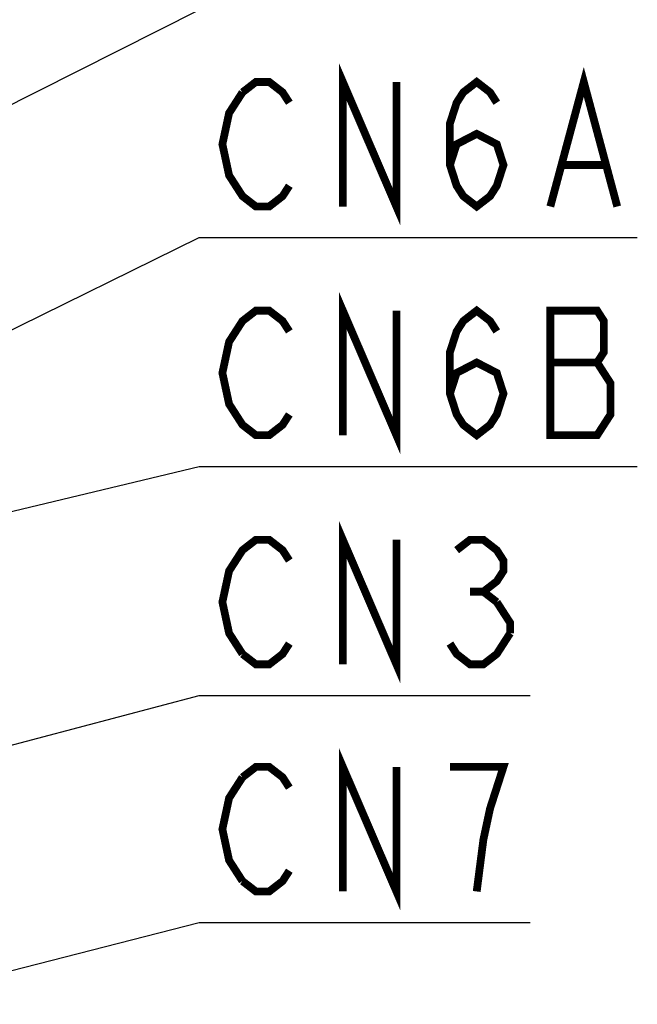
# Model space of a CAD drawing. Extents: x 97 to 1223, y 94 to 848.
# Tile 35 of 41: x 774 to 821, y 580 to 656. Entities that reach past the tile are written whole.
import ezdxf

# ---------------------------------------------------------------- set-up
doc = ezdxf.new("R2010")
doc.units = 0
doc.header["$LTSCALE"] = 69.3
doc.layers.add('ALL_NOTE', color=7, linetype='CONTINUOUS')

msp = doc.modelspace()

# ---------------------------------------------------------------- linework, layer by layer
at = {"layer": 'ALL_NOTE', "color": 2, "linetype": 'CONTINUOUS'}
for p, q in [((734.665, 629.563), (787.7, 656.256)), ((763.535, 626.827), (787.7, 638.701)), ((787.7, 638.701), (788.45, 638.701)), ((788.45, 638.701), (821.474, 638.701)), ((763.535, 615.255), (787.7, 621.075)), ((787.7, 621.075), (788.45, 621.075)), ((788.45, 621.075), (821.474, 621.075)), ((763.535, 597.013), (787.7, 603.414)), ((787.7, 603.414), (788.45, 603.414)), ((788.45, 603.414), (813.218, 603.414)), ((763.1, 579.612), (787.7, 585.909)), ((787.7, 585.909), (788.45, 585.909)), ((788.45, 585.909), (813.218, 585.909))]:
    msp.add_line(p, q, dxfattribs=at)
at = {"layer": 'ALL_NOTE', "color": 2, "linetype": 'CONTINUOUS', "const_width": 0.6}
for points in [[(798.77, 641.101), (798.77, 650.701), (802.898, 641.101), (802.898, 650.701)], [(814.766, 641.101), (817.346, 650.701), (819.926, 641.101)], [(791.03, 649.901), (792.062, 650.701), (793.094, 650.701), (794.126, 649.901), (794.642, 649.101)], [(807.026, 644.301), (807.542, 645.901), (809.09, 646.701), (810.638, 645.901), (811.154, 644.301), (810.638, 642.701), (810.122, 641.901), (809.09, 641.101), (808.058, 641.901), (807.542, 642.701), (807.026, 644.301), (807.026, 647.501), (807.542, 649.101), (808.058, 649.901), (809.09, 650.701), (810.122, 649.901), (810.638, 649.101)], [(794.642, 642.701), (794.126, 641.901), (793.094, 641.101), (792.062, 641.101), (791.03, 641.901), (790.514, 642.701), (789.998, 643.501), (789.482, 645.901), (789.998, 648.301), (791.03, 649.901)], [(815.798, 644.301), (818.894, 644.301)], [(798.77, 623.475), (798.77, 633.075), (802.898, 623.475), (802.898, 633.075)], [(794.642, 625.075), (794.126, 624.275), (793.094, 623.475), (792.062, 623.475), (791.03, 624.275), (790.514, 625.075), (789.998, 625.875), (789.482, 628.275), (789.998, 630.675), (790.514, 631.475), (791.03, 632.275), (792.062, 633.075), (793.094, 633.075), (794.126, 632.275), (794.642, 631.475)], [(807.026, 626.675), (807.542, 628.275), (809.09, 629.075), (810.638, 628.275), (811.154, 626.675), (810.638, 625.075), (810.122, 624.275), (809.09, 623.475), (808.058, 624.275), (807.542, 625.075), (807.026, 626.675), (807.026, 629.875), (807.542, 631.475), (808.058, 632.275), (809.09, 633.075), (810.122, 632.275), (810.638, 631.475)], [(814.766, 633.075), (814.766, 623.475), (818.378, 623.475), (818.894, 624.275), (819.41, 625.075), (819.41, 627.475), (818.894, 628.275), (818.378, 629.075), (818.894, 629.875), (818.894, 632.275), (818.378, 633.075), (814.766, 633.075)], [(814.766, 629.075), (818.378, 629.075)], [(798.77, 605.814), (798.77, 615.414), (802.898, 605.814), (802.898, 615.414)], [(791.03, 606.614), (789.998, 608.214), (789.482, 610.614), (789.998, 613.014), (790.514, 613.814), (791.03, 614.614), (792.062, 615.414), (793.094, 615.414), (794.126, 614.614), (794.642, 613.814)], [(807.542, 614.614), (808.574, 615.414), (809.606, 615.414), (810.638, 614.614), (811.154, 613.814), (811.154, 613.014), (810.638, 612.214), (809.606, 611.414), (810.638, 610.614)], [(808.574, 611.414), (809.606, 611.414)], [(810.638, 610.614), (811.67, 609.014), (811.67, 608.214)], [(811.67, 608.214), (810.638, 606.614), (809.606, 605.814), (808.574, 605.814), (807.542, 606.614), (807.026, 607.414)], [(794.642, 607.414), (794.126, 606.614), (793.094, 605.814), (792.062, 605.814), (791.03, 606.614)], [(798.77, 588.309), (798.77, 597.909), (802.898, 588.309), (802.898, 597.909)], [(791.03, 597.109), (792.062, 597.909), (793.094, 597.909), (794.126, 597.109), (794.642, 596.309)], [(809.09, 588.309), (809.606, 592.309), (810.122, 594.709), (810.638, 596.309), (811.154, 597.909), (807.026, 597.909)], [(791.03, 589.109), (789.998, 590.709), (789.482, 593.109), (789.998, 595.509), (791.03, 597.109)], [(794.642, 589.909), (794.126, 589.109), (793.094, 588.309), (792.062, 588.309), (791.03, 589.109)]]:
    msp.add_lwpolyline(points, dxfattribs=at)

doc.saveas('drawing.dxf')
